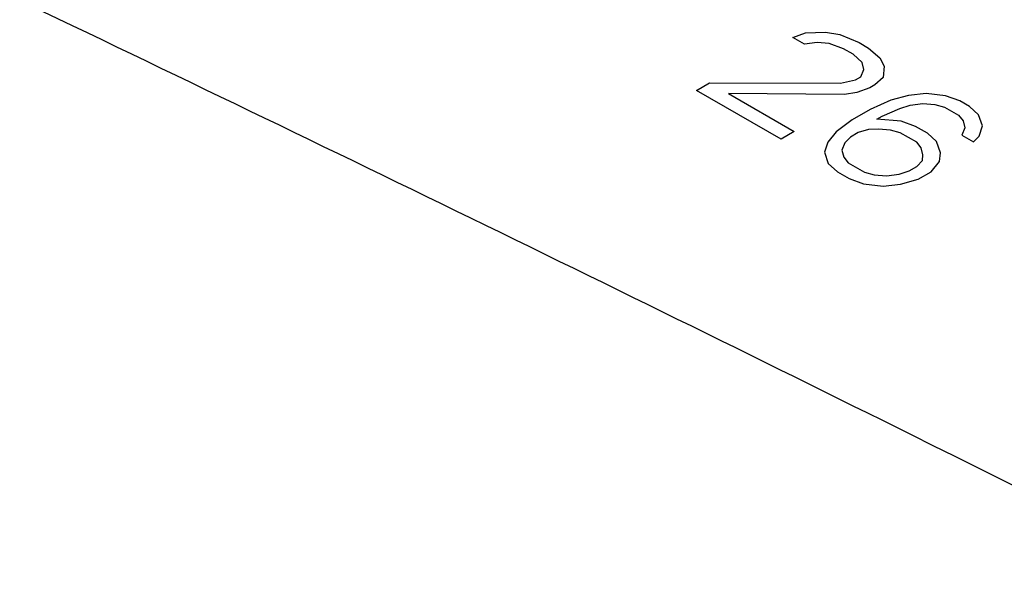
# Model space of a CAD drawing. Header units: millimetres. Extents: x 0 to 594, y 0 to 420.
# Tile 29 of 46: x 463.72 to 469.4, y 375.13 to 378.31. Entities that reach past the tile are written whole.
import ezdxf

# ---------------------------------------------------------------- set-up
doc = ezdxf.new("R2010")
doc.units = ezdxf.units.MM
doc.header["$LTSCALE"] = 32.67
doc.layers.get('0').update_dxf_attribs({"linetype": 'CONTINUOUS'})

msp = doc.modelspace()

# ---------------------------------------------------------------- linework, layer by layer
at = {"color": 40, "linetype": 'Continuous'}
for p, q in [((468.1804, 378.207), (468.2541, 378.2339)), ((468.2482, 378.1678), (468.1804, 378.207)), ((468.2541, 378.2339), (468.3685, 378.2373)), ((468.3685, 378.2373), (468.4528, 378.2234)), ((468.4528, 378.2234), (468.5628, 378.1773)), ((468.3204, 378.1782), (468.2482, 378.1678)), ((468.3912, 378.1721), (468.3204, 378.1782)), ((468.474, 378.1417), (468.3912, 378.1721)), ((468.5282, 378.1104), (468.474, 378.1417)), ((468.5628, 378.1773), (468.617, 378.146)), ((468.617, 378.146), (468.6832, 378.0904)), ((468.5809, 378.0626), (468.5282, 378.1104)), ((468.6832, 378.0904), (468.7074, 378.0417)), ((468.5915, 378.0218), (468.5809, 378.0626)), ((468.7074, 378.0417), (468.7014, 377.9757)), ((468.5434, 377.9627), (468.5734, 377.98)), ((468.5734, 377.98), (468.5915, 378.0218)), ((468.7014, 377.9757), (468.6548, 377.9331)), ((467.6253, 377.9021), (467.7005, 377.9455)), ((467.7005, 377.9455), (468.4561, 377.9436)), ((468.4561, 377.9436), (468.5434, 377.9627)), ((468.6247, 377.9157), (468.5509, 377.8888)), ((468.6548, 377.9331), (468.6247, 377.9157)), ((468.1132, 377.6204), (467.6253, 377.9021)), ((467.8089, 377.8829), (468.1884, 377.6638)), ((468.4787, 377.8784), (467.8089, 377.8829)), ((468.5509, 377.8888), (468.4787, 377.8784)), ((468.849, 377.8731), (468.7467, 377.8453)), ((468.9498, 377.8844), (468.849, 377.8731)), ((469.0627, 377.8713), (468.9498, 377.8844)), ((469.1455, 377.8409), (469.0627, 377.8713)), ((468.7467, 377.8453), (468.6278, 377.7923)), ((468.7994, 377.7975), (468.8581, 377.8157)), ((468.8581, 377.8157), (468.9303, 377.8261)), ((468.9303, 377.8261), (469.0011, 377.82)), ((469.0011, 377.82), (469.0568, 377.8052)), ((469.0568, 377.8052), (469.1381, 377.7583)), ((469.1997, 377.8096), (469.1455, 377.8409)), ((469.2525, 377.7617), (469.1997, 377.8096)), ((468.6278, 377.7923), (468.5225, 377.7315)), ((468.6655, 377.7358), (468.6956, 377.7532)), ((468.6956, 377.7532), (468.7994, 377.7975)), ((469.1381, 377.7583), (469.1637, 377.7261)), ((469.2751, 377.6966), (469.2525, 377.7617)), ((468.5225, 377.7315), (468.4307, 377.6629)), ((468.807, 377.7236), (468.6655, 377.7358)), ((468.8898, 377.6932), (468.807, 377.7236)), ((468.9575, 377.6541), (468.8898, 377.6932)), ((469.1743, 377.6853), (469.1562, 377.6436)), ((469.1637, 377.7261), (469.1743, 377.6853)), ((469.2556, 377.6383), (469.2751, 377.6966)), ((468.1884, 377.6638), (468.1132, 377.6204)), ((468.4307, 377.6629), (468.3826, 377.6038)), ((468.5135, 377.6325), (468.4819, 377.5986)), ((468.5587, 377.6585), (468.5135, 377.6325)), ((468.6173, 377.6768), (468.5587, 377.6585)), ((468.6745, 377.6785), (468.6173, 377.6768)), ((468.7453, 377.6724), (468.6745, 377.6785)), ((468.801, 377.6576), (468.7453, 377.6724)), ((468.8959, 377.6028), (468.801, 377.6576)), ((469.0103, 377.6063), (468.9575, 377.6541)), ((469.1562, 377.6436), (469.224, 377.6045)), ((469.224, 377.6045), (469.2556, 377.6383)), ((468.3826, 377.6038), (468.3631, 377.5456)), ((468.4819, 377.5986), (468.4639, 377.5569)), ((468.9215, 377.5707), (468.8959, 377.6028)), ((469.0329, 377.5411), (469.0103, 377.6063)), ((468.3631, 377.5456), (468.3857, 377.4804)), ((468.4639, 377.5569), (468.4745, 377.516)), ((468.4745, 377.516), (468.5001, 377.4839)), ((468.932, 377.5298), (468.9215, 377.5707)), ((468.9291, 377.4968), (468.932, 377.5298)), ((469.0284, 377.4915), (469.0329, 377.5411)), ((468.3857, 377.4804), (468.4384, 377.4326)), ((468.5001, 377.4839), (468.595, 377.4291)), ((468.8523, 377.4368), (468.8975, 377.4629)), ((468.8975, 377.4629), (468.9291, 377.4968)), ((468.9803, 377.4325), (469.0284, 377.4915)), ((468.4384, 377.4326), (468.5062, 377.3935)), ((468.595, 377.4291), (468.6507, 377.4143)), ((468.6507, 377.4143), (468.7214, 377.4082)), ((468.7214, 377.4082), (468.7937, 377.4186)), ((468.7937, 377.4186), (468.8523, 377.4368)), ((468.9051, 377.389), (468.9803, 377.4325)), ((468.5062, 377.3935), (468.589, 377.363)), ((468.589, 377.363), (468.7019, 377.35)), ((468.7019, 377.35), (468.8027, 377.3613)), ((468.8027, 377.3613), (468.9051, 377.389))]:
    msp.add_line(p, q, dxfattribs=at)
at = {"color": 7, "linetype": 'Continuous'}
for centre, radius, start, end in [((297.5491, 30.5174), 385.5497, 63.618115, 64.517488), ((292.0847, 19.4852), 397.8611, 62.354237, 63.619106)]:
    msp.add_arc(centre, radius, start, end, dxfattribs=at)

doc.saveas('drawing.dxf')
